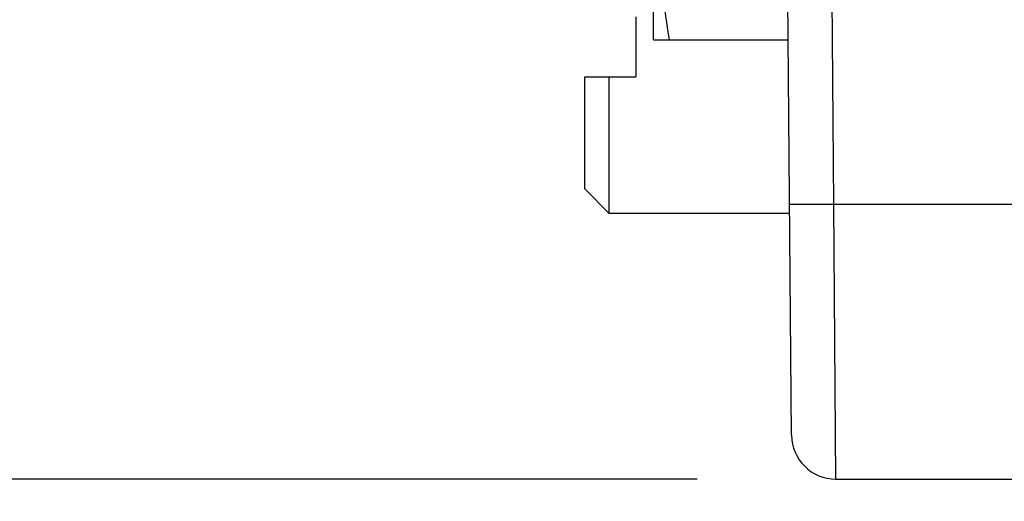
# Model space of a CAD drawing. Header units: inches. Extents: x 0 to 22, y 0 to 17.
# Tile 9 of 28: x 6.391 to 6.835, y 13.361 to 13.578. Entities that reach past the tile are written whole.
import ezdxf

# ---------------------------------------------------------------- set-up
doc = ezdxf.new("R2010")
doc.units = ezdxf.units.IN
doc.header["$LTSCALE"] = 1.21
doc.header["$MEASUREMENT"] = 0
doc.layers.get('0').update_dxf_attribs({"linetype": 'CONTINUOUS'})
doc.layers.add('DIMENSIONS', color=7, linetype='CONTINUOUS')
doc.styles.get("Standard").update_dxf_attribs({"font": 'txt', "width": 0.8})
doc.dimstyles.new('DIMSTYLE_1', dxfattribs={"dimtxt": 0.125, "dimasz": 0.18, "dimexe": 0.125, "dimexo": 0.0625, "dimgap": 0.0625, "dimtad": 0, "dimtih": 1, "dimtoh": 1, "dimzin": 4, "dimdsep": 46, "dimtxsty": 'STANDARD', "dimblk": '_FILLED', "dimblk1": '_FILLED', "dimblk2": '_FILLED', "dimcen": 0.09, "dimadec": 0, "dimazin": 0, "dimtp": 0.001, "dimtm": 0.001, "dimtfac": 1, "dimtofl": 0, "dimtmove": 0, "dimatfit": 3, "dimldrblk": '_FILLED', "dimfxl": 1, "dimtolj": 1, "dimtzin": 4, "dimarcsym": 0})

# ---------------------------------------------------------------- blocks, each defined once
blk = doc.blocks.new('_FILLED')
at = {"color": 0, "linetype": 'BYBLOCK'}
blk.add_solid([(0, 0), (-1, 0.1736111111), (-1, -0.1736111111)], dxfattribs=at)
blk = doc.blocks.new('*D0')
at = {"layer": 'DIMENSIONS', "color": 2, "linetype": 'CONTINUOUS'}
for p, q in [((5.695604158, 14.1506101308), (5.695604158, 14.5106101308)), ((6.696246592, 14.1506101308), (5.570604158, 14.1506101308)), ((6.696246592, 13.3706101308), (5.570604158, 13.3706101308)), ((5.695604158, 13.3706101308), (5.695604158, 13.0106101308))]:
    blk.add_line(p, q, dxfattribs=at)
at = {"layer": 'DIMENSIONS', "color": 2, "linetype": 'CONTINUOUS', "xscale": 0.18, "yscale": 0.18, "zscale": 0.18}
for p, rotation in [((5.695604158, 14.1506101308), 270), ((5.695604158, 13.3706101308), 90)]:
    blk.add_blockref('_FILLED', p, dxfattribs=dict(at, rotation=rotation))
at = {"layer": 'DIMENSIONS', "color": 2, "linetype": 'CONTINUOUS', "insert": (5.695604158, 13.8231101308), "char_height": 0.125, "width": 1.025, "attachment_point": 2, "line_spacing_factor": 0.9}
blk.add_mtext('.78{\\Ftxt.shx;\\W1.000000;\\H0.125000; }[19.8]', dxfattribs=at)

msp = doc.modelspace()

# ---------------------------------------------------------------- linework, layer by layer
at = {"color": 7, "linetype": 'CONTINUOUS'}
for p, q in [((6.6765824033, 13.5686101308), (6.6765824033, 13.9126101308)), ((6.7387473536, 13.3904356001), (6.735604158, 13.7506101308)), ((6.6685824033, 13.5789132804), (6.6685824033, 13.5519132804)), ((6.6765824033, 13.5686101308), (6.737192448, 13.5686101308)), ((6.6455824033, 13.5014132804), (6.6455824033, 13.5519132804)), ((6.6455824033, 13.5519132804), (6.6685824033, 13.5519132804)), ((6.6565824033, 13.4904132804), (6.6565824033, 13.5519132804)), ((6.6455824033, 13.5014132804), (6.6565824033, 13.4904132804)), ((6.7378748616, 13.4904132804), (6.6565824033, 13.4904132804)), ((6.758746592, 13.3706101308), (10.735604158, 13.3706101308))]:
    msp.add_line(p, q, dxfattribs=at)
at = {"color": 9, "linetype": 'CONTINUOUS'}
for p, q in [((6.7578382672, 13.4945193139), (6.7556033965, 13.7506101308)), ((6.7378390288, 13.4945193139), (6.7578382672, 13.4945193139)), ((6.7578382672, 13.4945193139), (8.7279079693, 13.4945193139)), ((6.758746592, 13.3706101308), (6.7578382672, 13.4945193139))]:
    msp.add_line(p, q, dxfattribs=at)
at = {"color": 7, "linetype": 'CONTINUOUS'}
msp.add_arc((6.7587465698, 13.3906126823), 0.02, 180.507309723, 270.0000637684, dxfattribs=at)
msp.add_open_spline([(6.6837121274, 13.5686101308), (6.6826102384, 13.5757328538), (6.6806075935, 13.59000303), (6.6787111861, 13.6079126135), (6.6776188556, 13.6222664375), (6.6770240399, 13.6330410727), (6.6766631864, 13.6438235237), (6.6765824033, 13.6510148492), (6.6765824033, 13.6546101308)], degree=3, knots=[0, 0, 0, 0, 0.2503198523, 0.5003822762, 0.6253367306, 0.750249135, 0.8751333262, 1, 1, 1, 1], dxfattribs=at)

# ---------------------------------------------------------------- dimensions: what is measured, and where the dimension line sits
at = {"layer": 'DIMENSIONS', "color": 2, "linetype": 'CONTINUOUS'}
dim = msp.add_linear_dim(base=(5.695604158, 13.3706101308), p1=(6.758746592, 14.1506101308), p2=(6.758746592, 13.3706101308), angle=270, dimstyle='DIMSTYLE_1', dxfattribs=at)
dim.commit()
dim.dimension.update_dxf_attribs({"geometry": '*D0', "text_midpoint": (5.695604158, 13.7606101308), "dimtype": 160})

doc.saveas('drawing.dxf')
